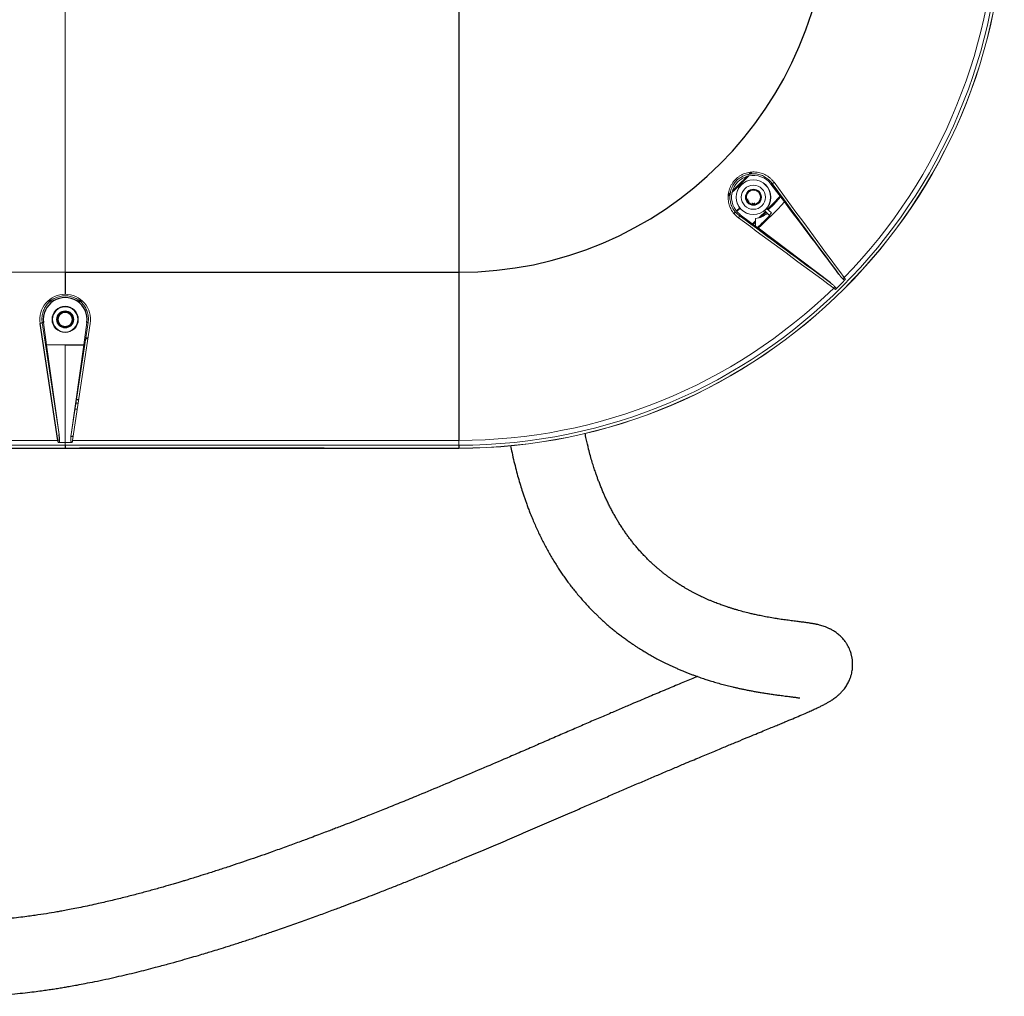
# Model space of a CAD drawing. Header units: millimetres. Extents: x 6 to 425, y 6 to 273.
# Tile 79 of 103: x 233 to 248, y 203 to 218. Entities that reach past the tile are written whole.
import ezdxf

# ---------------------------------------------------------------- set-up
doc = ezdxf.new("R2010")
doc.units = ezdxf.units.MM

msp = doc.modelspace()

# ---------------------------------------------------------------- linework, layer by layer
at = {"color": 144, "linetype": 'Continuous', "lineweight": 18}
for p, q in [((243.89, 215.344), (243.856, 215.308)), ((243.906, 215.346), (243.881, 215.319)), ((243.91, 215.344), (243.886, 215.317)), ((244.214, 215.18), (244.198, 215.167)), ((243.585, 215.023), (243.552, 214.992)), ((243.591, 215.043), (243.554, 215.009)), ((244.198, 215.167), (244.405, 214.894)), ((243.583, 215.014), (243.553, 214.986)), ((243.87, 214.907), (243.87, 214.907)), ((243.913, 214.882), (243.913, 214.882)), ((243.952, 214.882), (243.952, 214.882)), ((243.634, 214.722), (243.661, 214.745)), ((243.639, 214.716), (243.666, 214.74)), ((243.673, 214.757), (243.725, 214.804)), ((243.682, 214.754), (243.735, 214.801)), ((244.12, 214.747), (244.028, 214.657)), ((244.127, 214.739), (244.052, 214.665)), ((244.147, 214.717), (244.103, 214.766)), ((244.211, 214.726), (244.133, 214.796)), ((244.181, 214.683), (244.143, 214.721)), ((244.174, 214.689), (244.211, 214.726)), ((244.004, 214.493), (243.731, 214.7)), ((243.967, 214.606), (243.917, 214.56)), ((243.967, 214.585), (243.929, 214.55)), ((243.967, 214.522), (243.967, 214.644)), ((244.187, 214.676), (244.181, 214.683)), ((227.445, 213.824), (233.445, 213.824)), ((233.228, 213.385), (233.18, 213.385)), ((233.235, 213.39), (233.186, 213.39)), ((233.248, 213.4), (233.198, 213.4)), ((233.692, 213.4), (233.64, 213.4)), ((233.704, 213.39), (233.654, 213.39)), ((233.709, 213.385), (233.66, 213.385)), ((233.095, 213.057), (233.115, 213.059)), ((233.095, 213.057), (233.353, 211.354)), ((233.162, 212.716), (233.115, 213.059)), ((233.536, 211.354), (233.795, 213.057)), ((233.828, 213.043), (233.557, 211.262)), ((233.775, 213.059), (233.728, 212.716)), ((233.795, 213.057), (233.775, 213.059)), ((233.147, 212.825), (233.13, 212.825)), ((233.148, 212.82), (233.131, 212.82)), ((233.149, 212.809), (233.132, 212.809)), ((233.792, 212.809), (233.757, 212.809)), ((233.794, 212.82), (233.759, 212.82)), ((233.795, 212.825), (233.76, 212.825)), ((233.162, 212.716), (233.445, 212.716)), ((233.353, 211.354), (233.162, 212.716)), ((233.445, 212.716), (233.445, 211.228)), ((233.728, 212.716), (233.536, 211.354)), ((233.279, 211.883), (233.273, 211.883)), ((233.279, 211.879), (233.274, 211.879)), ((233.616, 211.88), (233.651, 211.88)), ((233.652, 211.886), (233.617, 211.886)), ((233.652, 211.883), (233.617, 211.883)), ((233.286, 211.83), (233.281, 211.83)), ((233.295, 211.739), (233.299, 211.739)), ((233.595, 211.739), (233.63, 211.739)), ((233.644, 211.83), (233.609, 211.83)), ((233.566, 211.319), (233.532, 211.319)), ((233.567, 211.327), (233.533, 211.327)), ((227.445, 211.262), (233.332, 211.262)), ((233.445, 211.188), (227.445, 211.188)), ((233.227, 211.142), (229.496, 211.142)), ((233.227, 211.144), (233.227, 211.143)), ((233.227, 211.142), (233.227, 211.143)), ((233.227, 211.143), (233.445, 211.143)), ((233.336, 211.228), (233.445, 211.228)), ((233.445, 211.228), (233.554, 211.228)), ((233.445, 211.188), (233.445, 211.228)), ((239.445, 211.188), (233.445, 211.188)), ((233.445, 211.143), (233.445, 211.144)), ((233.445, 211.143), (233.662, 211.143)), ((233.557, 211.262), (239.445, 211.262)), ((233.662, 211.143), (233.663, 211.142)), ((233.663, 211.144), (233.663, 211.142)), ((237.394, 211.142), (237.394, 211.144)), ((237.394, 211.144), (237.394, 211.143)), ((237.829, 211.143), (237.394, 211.143)), ((237.829, 211.143), (237.829, 211.144)), ((237.829, 211.143), (237.829, 211.142)), ((238.561, 211.142), (237.829, 211.142)), ((238.561, 211.142), (238.56, 211.144)), ((238.561, 211.143), (238.996, 211.143)), ((238.561, 211.142), (238.561, 211.143)), ((238.996, 211.143), (238.996, 211.144)), ((238.996, 211.144), (238.996, 211.142)), ((238.996, 211.143), (238.996, 211.142)), ((239.445, 211.142), (238.996, 211.142)), ((239.445, 211.188), (239.445, 211.262)), ((239.445, 211.142), (239.445, 211.144))]:
    msp.add_line(p, q, dxfattribs=at)
at = {"color": 7, "linetype": 'Continuous', "lineweight": 25}
for p, q in [((243.719, 214.685), (243.731, 214.7)), ((245.107, 213.662), (244.004, 214.493)), ((233.445, 213.824), (239.445, 213.824)), ((233.445, 213.824), (233.445, 213.489)), ((239.445, 213.824), (239.445, 211.262)), ((233.332, 211.262), (233.062, 213.043)), ((233.445, 212.716), (233.728, 212.716)), ((227.445, 211.144), (239.445, 211.144)), ((233.227, 211.142), (233.227, 211.144)), ((233.445, 211.188), (233.445, 211.146)), ((237.394, 211.142), (233.663, 211.142)), ((237.394, 211.142), (237.394, 211.143)), ((237.829, 211.144), (237.829, 211.142)), ((239.445, 211.188), (239.445, 211.144))]:
    msp.add_line(p, q, dxfattribs=at)
at = {"color": 144, "linetype": 'Continuous', "lineweight": 18, "flags": 128}
for points in [[(244.339, 214.982), (244.231, 214.867), (244.148, 214.782)], [(244.342, 214.978), (244.332, 214.968), (244.152, 214.779)], [(244.348, 214.97), (244.242, 214.856), (244.16, 214.772)], [(244.116, 214.75), (244.032, 214.668), (244.017, 214.654)], [(243.967, 214.599), (243.931, 214.566), (243.921, 214.557)]]:
    msp.add_lwpolyline(points, dxfattribs=at)
at = {"color": 144, "linetype": 'Continuous', "lineweight": 18}
for centre, radius in [((243.933, 214.966), 0.265), ((243.933, 214.966), 0.263), ((243.933, 214.966), 0.184), ((243.933, 214.966), 0.122), ((243.933, 214.966), 0.118), ((243.933, 214.966), 0.107), ((233.445, 213.105), 0.2), ((233.445, 213.105), 0.192), ((233.445, 213.105), 0.13), ((233.445, 213.105), 0.119), ((233.445, 213.105), 0.118), ((233.445, 213.105), 0.116), ((233.445, 213.105), 0.107)]:
    msp.add_circle(centre, radius, dxfattribs=at)
at = {"color": 7, "linetype": 'Continuous', "lineweight": 25}
msp.add_circle((233.445, 213.105), 0.119, dxfattribs=at)
for centre, radius, start, end in [((239.445, 219.454), 5.63, 270, 0), ((233.445, 213.105), 0.333, 352.1693, 187.8307)]:
    msp.add_arc(centre, radius, start, end, dxfattribs=at)
at = {"color": 144, "linetype": 'Continuous', "lineweight": 18}
for centre, radius, start, end in [((239.445, 219.454), 8.265, 270, 0), ((239.445, 219.454), 8.31, 270, 0), ((239.445, 219.454), 8.312, 270, 0), ((239.445, 219.454), 8.192, 315.7869, 0), ((243.933, 214.966), 0.333, 37.1693, 232.8307), ((239.445, 219.454), 6.069, 313.2941, 316.7059), ((239.445, 219.454), 6.064, 313.3649, 316.6351), ((239.445, 219.454), 6.054, 313.5297, 316.4703), ((244.214, 215.225), 0.046, 270.3932, 316.5237), ((239.445, 219.454), 6.738, 312.5883, 317.4117), ((243.933, 214.966), 0.324, 276.068, 310.6115), ((243.673, 214.685), 0.046, 313.4763, 359.6068), ((239.445, 219.454), 6.722, 312.5645, 314.789), ((239.445, 219.454), 8.225, 314.2409, 315.7591), ((245.262, 213.81), 0.0876, 289.4439, 308.6069), ((239.445, 219.454), 8.192, 270, 314.2131), ((245.089, 213.637), 0.0876, 321.3931, 340.5561), ((233.063, 213.088), 0.045, 268.5904, 315.1548), ((233.322, 211.349), 0.0872, 276.4395, 295.6186)]:
    msp.add_arc(centre, radius, start, end, dxfattribs=at)
for centre, major_axis, ratio, start_param, end_param in [((233.445, 213.101), (0, 0.387), 0.9999, 0, 1.721498), ((233.445, 213.101), (0, 0.387), 0.9999, 4.561687, 6.283185), ((233.57, 211.356), (0.024, 0.162), 0.203695, 1.616345, 2.162559), ((233.333, 211.288), (-0.0092, 0.1), 0.034973, 1.831741, 2.208361), ((233.556, 211.288), (0.0092, 0.1), 0.034973, 4.074825, 4.451445)]:
    msp.add_ellipse(centre, major_axis=major_axis, ratio=ratio, start_param=start_param, end_param=end_param, dxfattribs=at)
at = {"color": 7, "linetype": 'Continuous', "lineweight": 25}
msp.add_ellipse((233.319, 211.356), major_axis=(-0.024, 0.162), ratio=0.203695, start_param=4.120627, end_param=4.66684, dxfattribs=at)
at = {"color": 144, "linetype": 'Continuous', "lineweight": 18}
for points, knots in [([(233.445, 217.962), (233.445, 217.95), (233.445, 217.939), (233.445, 217.678), (233.445, 217.387), (233.445, 216.76), (233.445, 216.423), (233.445, 215.765), (233.445, 215.444), (233.445, 214.874), (233.445, 214.627), (233.445, 214.336), (233.445, 214.252), (233.445, 214.111), (233.445, 214.053), (233.445, 213.913), (233.445, 213.866), (233.445, 213.824)], [0.2440624, 0.2440624, 0.2440624, 0.2440624, 0.25, 0.25, 0.375, 0.375, 0.5, 0.5, 0.625, 0.625, 0.75, 0.75, 0.8125, 0.8125, 0.875, 0.875, 1, 1, 1, 1]), ([(243.705, 214.652), (243.683, 214.668), (243.662, 214.686), (243.635, 214.717), (243.627, 214.728), (243.611, 214.75), (243.603, 214.762), (243.583, 214.798), (243.572, 214.823), (243.56, 214.862), (243.557, 214.876), (243.552, 214.903), (243.55, 214.917), (243.547, 214.944), (243.547, 214.958), (243.548, 214.986), (243.549, 215), (243.554, 215.042), (243.561, 215.069), (243.575, 215.108), (243.58, 215.121), (243.593, 215.147), (243.6, 215.159), (243.623, 215.195), (243.64, 215.217), (243.671, 215.248), (243.681, 215.257), (243.703, 215.275), (243.715, 215.283), (243.739, 215.298), (243.751, 215.305), (243.776, 215.318), (243.789, 215.323), (243.829, 215.338), (243.856, 215.344), (243.912, 215.352), (243.94, 215.352), (243.981, 215.349), (243.995, 215.347), (244.023, 215.342), (244.036, 215.338), (244.075, 215.326), (244.101, 215.316), (244.137, 215.295), (244.148, 215.288), (244.171, 215.272), (244.181, 215.264), (244.202, 215.246), (244.212, 215.236), (244.23, 215.216), (244.239, 215.205), (244.247, 215.194)], [0, 0, 0, 0, 0.0625, 0.0625, 0.09375, 0.09375, 0.125, 0.125, 0.1875, 0.1875, 0.21875, 0.21875, 0.25, 0.25, 0.28125, 0.28125, 0.3125, 0.3125, 0.375, 0.375, 0.40625, 0.40625, 0.4375, 0.4375, 0.5, 0.5, 0.53125, 0.53125, 0.5625, 0.5625, 0.59375, 0.59375, 0.625, 0.625, 0.6875, 0.6875, 0.75, 0.75, 0.78125, 0.78125, 0.8125, 0.8125, 0.875, 0.875, 0.90625, 0.90625, 0.9375, 0.9375, 0.96875, 0.96875, 1, 1, 1, 1]), ([(244.214, 215.18), (244.207, 215.19), (244.199, 215.199), (244.182, 215.218), (244.173, 215.227), (244.154, 215.243), (244.144, 215.251), (244.124, 215.265), (244.114, 215.272), (244.081, 215.291), (244.058, 215.301), (244.01, 215.316), (243.985, 215.321), (243.934, 215.325), (243.909, 215.325), (243.858, 215.318), (243.833, 215.312), (243.796, 215.299), (243.784, 215.294), (243.761, 215.282), (243.75, 215.276), (243.717, 215.255), (243.696, 215.239), (243.659, 215.202), (243.643, 215.181), (243.622, 215.148), (243.616, 215.137), (243.605, 215.114), (243.6, 215.102), (243.587, 215.065), (243.581, 215.041), (243.576, 215.002), (243.575, 214.989), (243.574, 214.964), (243.575, 214.951), (243.577, 214.926), (243.579, 214.914), (243.584, 214.889), (243.587, 214.877), (243.598, 214.841), (243.608, 214.818), (243.627, 214.785), (243.633, 214.774), (243.648, 214.754), (243.656, 214.744), (243.68, 214.716), (243.699, 214.7), (243.719, 214.685)], [0, 0, 0, 0, 0.03125, 0.03125, 0.0625, 0.0625, 0.09375, 0.09375, 0.125, 0.125, 0.1875, 0.1875, 0.25, 0.25, 0.3125, 0.3125, 0.375, 0.375, 0.40625, 0.40625, 0.4375, 0.4375, 0.5, 0.5, 0.5625, 0.5625, 0.59375, 0.59375, 0.625, 0.625, 0.6875, 0.6875, 0.71875, 0.71875, 0.75, 0.75, 0.78125, 0.78125, 0.8125, 0.8125, 0.875, 0.875, 0.90625, 0.90625, 0.9375, 0.9375, 1, 1, 1, 1]), ([(243.85, 214.941), (243.847, 214.938), (243.845, 214.934), (243.844, 214.925), (243.845, 214.92), (243.849, 214.913), (243.853, 214.91), (243.861, 214.906), (243.865, 214.906), (243.87, 214.907)], [0, 0, 0, 0, 0.25, 0.25, 0.5, 0.5, 0.75, 0.75, 1, 1, 1, 1]), ([(243.913, 214.882), (243.914, 214.878), (243.917, 214.874), (243.924, 214.869), (243.928, 214.867), (243.937, 214.867), (243.941, 214.869), (243.948, 214.874), (243.951, 214.878), (243.952, 214.882)], [0, 0, 0, 0, 0.25, 0.25, 0.5, 0.5, 0.75, 0.75, 1, 1, 1, 1]), ([(245.236, 213.792), (245.245, 213.78), (245.253, 213.769), (245.272, 213.748), (245.281, 213.737), (245.291, 213.727)], [0, 0, 0, 0, 0.5, 0.5, 1, 1, 1, 1]), ([(245.291, 213.727), (245.294, 213.724), (245.297, 213.721), (245.304, 213.716), (245.308, 213.713), (245.317, 213.71), (245.321, 213.709), (245.33, 213.71), (245.334, 213.712), (245.338, 213.715)], [0, 0, 0, 0, 0.25, 0.25, 0.5, 0.5, 0.75, 0.75, 1, 1, 1, 1]), ([(245.316, 213.742), (245.32, 213.737), (245.324, 213.732), (245.331, 213.723), (245.334, 213.719), (245.338, 213.715)], [0, 0, 0, 0, 0.5, 0.5, 1, 1, 1, 1]), ([(245.107, 213.662), (245.118, 213.654), (245.129, 213.645), (245.151, 213.627), (245.161, 213.618), (245.171, 213.608)], [0, 0, 0, 0, 0.5, 0.5, 1, 1, 1, 1]), ([(245.183, 213.561), (245.179, 213.564), (245.175, 213.568), (245.166, 213.575), (245.162, 213.579), (245.157, 213.582)], [0, 0, 0, 0, 0.5, 0.5, 1, 1, 1, 1]), ([(245.171, 213.608), (245.175, 213.605), (245.178, 213.601), (245.183, 213.594), (245.185, 213.59), (245.189, 213.582), (245.19, 213.578), (245.189, 213.569), (245.187, 213.564), (245.183, 213.561)], [0, 0, 0, 0, 0.25, 0.25, 0.5, 0.5, 0.75, 0.75, 1, 1, 1, 1]), ([(233.445, 213.464), (233.432, 213.464), (233.419, 213.464), (233.393, 213.461), (233.38, 213.459), (233.342, 213.45), (233.317, 213.442), (233.282, 213.425), (233.271, 213.419), (233.249, 213.406), (233.238, 213.398), (233.218, 213.383), (233.209, 213.374), (233.19, 213.357), (233.181, 213.347), (233.157, 213.318), (233.143, 213.297), (233.126, 213.264), (233.12, 213.252), (233.111, 213.229), (233.107, 213.217), (233.097, 213.181), (233.093, 213.157), (233.09, 213.106), (233.091, 213.081), (233.095, 213.057)], [0, 0, 0, 0, 0.0625, 0.0625, 0.125, 0.125, 0.25, 0.25, 0.3125, 0.3125, 0.375, 0.375, 0.4375, 0.4375, 0.5, 0.5, 0.625, 0.625, 0.6875, 0.6875, 0.75, 0.75, 0.875, 0.875, 1, 1, 1, 1]), ([(233.795, 213.057), (233.797, 213.069), (233.798, 213.081), (233.799, 213.106), (233.799, 213.119), (233.797, 213.157), (233.793, 213.181), (233.779, 213.229), (233.77, 213.253), (233.747, 213.297), (233.733, 213.318), (233.708, 213.347), (233.699, 213.357), (233.681, 213.374), (233.671, 213.383), (233.651, 213.398), (233.641, 213.405), (233.619, 213.419), (233.607, 213.425), (233.572, 213.442), (233.548, 213.45), (233.51, 213.459), (233.497, 213.461), (233.471, 213.464), (233.458, 213.464), (233.445, 213.464)], [0, 0, 0, 0, 0.0625, 0.0625, 0.125, 0.125, 0.25, 0.25, 0.375, 0.375, 0.5, 0.5, 0.5625, 0.5625, 0.625, 0.625, 0.6875, 0.6875, 0.75, 0.75, 0.875, 0.875, 0.9375, 0.9375, 1, 1, 1, 1]), ([(233.36, 211.27), (233.36, 211.266), (233.36, 211.261), (233.359, 211.252), (233.358, 211.248), (233.354, 211.24), (233.352, 211.236), (233.345, 211.23), (233.34, 211.228), (233.336, 211.228)], [0, 0, 0, 0, 0.25, 0.25, 0.5, 0.5, 0.75, 0.75, 1, 1, 1, 1]), ([(233.53, 211.27), (233.53, 211.266), (233.53, 211.261), (233.531, 211.252), (233.532, 211.248), (233.536, 211.24), (233.538, 211.236), (233.545, 211.23), (233.549, 211.228), (233.554, 211.228)], [0, 0, 0, 0, 0.25, 0.25, 0.5, 0.5, 0.75, 0.75, 1, 1, 1, 1])]:
    msp.add_open_spline(points, degree=3, knots=knots, dxfattribs=at)
at = {"color": 7, "linetype": 'Continuous', "lineweight": 25}
for points, knots in [([(239.445, 217.962), (239.445, 217.87), (239.445, 217.771), (239.445, 217.564), (239.445, 217.455), (239.445, 217.229), (239.445, 217.112), (239.445, 216.872), (239.445, 216.626), (239.445, 216.375), (239.445, 216.125), (239.445, 216.001), (239.445, 215.633), (239.445, 215.396), (239.445, 214.963), (239.445, 214.767), (239.445, 214.516), (239.445, 214.44), (239.445, 214.302), (239.445, 214.241), (239.445, 214.133), (239.445, 214.086), (239.445, 214.026), (239.445, 214.008), (239.445, 213.975), (239.445, 213.899), (239.445, 213.855), (239.445, 213.824)], [0, 0, 0, 0, 0.0625, 0.0625, 0.125, 0.125, 0.1875, 0.1875, 0.25, 0.3125, 0.3125, 0.375, 0.375, 0.5, 0.5, 0.625, 0.625, 0.6875, 0.6875, 0.75, 0.75, 0.8125, 0.8125, 0.84375, 0.84375, 0.875, 1, 1, 1, 1]), ([(228.617, 205.726), (228.617, 205.698), (228.619, 205.61), (228.628, 205.478), (228.642, 205.335), (228.657, 205.219), (228.672, 205.127), (228.686, 205.053), (228.707, 204.95), (228.741, 204.808), (228.785, 204.665), (228.824, 204.555), (228.852, 204.483), (228.879, 204.419), (228.906, 204.359), (228.936, 204.296), (228.973, 204.224), (229.016, 204.146), (229.06, 204.074), (229.101, 204.011), (229.141, 203.953), (229.185, 203.893), (229.235, 203.829), (229.287, 203.767), (229.333, 203.716), (229.368, 203.679), (229.399, 203.647), (229.432, 203.615), (229.474, 203.576), (229.527, 203.528), (229.587, 203.478), (229.649, 203.429), (229.709, 203.384), (229.774, 203.34), (229.849, 203.291), (229.929, 203.243), (230.007, 203.2), (230.081, 203.163), (230.16, 203.125), (230.246, 203.087), (230.333, 203.053), (230.416, 203.022), (230.502, 202.993), (230.6, 202.963), (230.706, 202.934), (230.809, 202.909), (230.908, 202.888), (231.004, 202.87), (231.1, 202.854), (231.192, 202.84), (231.286, 202.829), (231.382, 202.819), (231.486, 202.81), (231.601, 202.802), (231.734, 202.797), (231.879, 202.794), (232.035, 202.794), (232.199, 202.799), (232.372, 202.807), (232.546, 202.819), (232.712, 202.834), (232.864, 202.851), (232.994, 202.867), (233.104, 202.882), (233.197, 202.895), (233.284, 202.908), (233.367, 202.921), (233.448, 202.935), (233.534, 202.949), (233.634, 202.967), (233.756, 202.991), (233.902, 203.019), (234.061, 203.053), (234.273, 203.1), (234.526, 203.159), (234.788, 203.226), (235.007, 203.285), (235.18, 203.333), (235.334, 203.377), (235.467, 203.415), (235.577, 203.448), (235.682, 203.48), (235.797, 203.515), (235.94, 203.56), (236.104, 203.612), (236.278, 203.669), (236.452, 203.727), (236.645, 203.793), (236.856, 203.866), (237.085, 203.947), (237.303, 204.026), (237.503, 204.099), (237.678, 204.165), (237.827, 204.221), (237.958, 204.271), (238.089, 204.321), (238.239, 204.38), (238.408, 204.446), (238.59, 204.518), (238.775, 204.592), (238.968, 204.67), (239.158, 204.748), (239.345, 204.824), (239.567, 204.917), (239.824, 205.024), (240.113, 205.147), (240.396, 205.267), (240.678, 205.389), (240.964, 205.512), (241.22, 205.623), (241.445, 205.721), (241.638, 205.804), (241.83, 205.888), (242.02, 205.97), (242.207, 206.05), (242.391, 206.128), (242.571, 206.205), (242.747, 206.279), (242.942, 206.362), (243.145, 206.447), (243.348, 206.532), (243.527, 206.606), (243.691, 206.674), (243.837, 206.735), (243.969, 206.789), (244.083, 206.836), (244.182, 206.877), (244.268, 206.913), (244.345, 206.944), (244.435, 206.982), (244.537, 207.025), (244.647, 207.071), (244.738, 207.111), (244.814, 207.144), (244.876, 207.173), (244.931, 207.198), (244.973, 207.219), (245.005, 207.236), (245.03, 207.249), (245.053, 207.261), (245.074, 207.273), (245.091, 207.283), (245.112, 207.296), (245.134, 207.31), (245.161, 207.329), (245.192, 207.352), (245.226, 207.38), (245.261, 207.413), (245.292, 207.446), (245.318, 207.477), (245.339, 207.506), (245.358, 207.536), (245.376, 207.567), (245.394, 207.604), (245.413, 207.65), (245.426, 207.694), (245.435, 207.735), (245.441, 207.771), (245.444, 207.801), (245.445, 207.826), (245.446, 207.848), (245.445, 207.878), (245.442, 207.917), (245.435, 207.958), (245.428, 207.99), (245.421, 208.017), (245.411, 208.049), (245.395, 208.089), (245.38, 208.121), (245.366, 208.145), (245.359, 208.157), (245.351, 208.17), (245.34, 208.186), (245.326, 208.206), (245.307, 208.23), (245.282, 208.259), (245.255, 208.285), (245.229, 208.308), (245.204, 208.328), (245.169, 208.353), (245.132, 208.375), (245.095, 208.394), (245.053, 208.412), (245.013, 208.427), (244.976, 208.439), (244.943, 208.449), (244.916, 208.455), (244.895, 208.46), (244.88, 208.463), (244.864, 208.466), (244.845, 208.469), (244.822, 208.473), (244.798, 208.477), (244.772, 208.481), (244.745, 208.485), (244.715, 208.489), (244.684, 208.493), (244.65, 208.497), (244.613, 208.502), (244.573, 208.507), (244.531, 208.512), (244.487, 208.518), (244.443, 208.524), (244.399, 208.53), (244.355, 208.536), (244.309, 208.543), (244.262, 208.551), (244.214, 208.559), (244.166, 208.567), (244.121, 208.575), (244.077, 208.584), (244.037, 208.592), (243.998, 208.6), (243.963, 208.608), (243.93, 208.615), (243.899, 208.622), (243.849, 208.634), (243.777, 208.652), (243.708, 208.671), (243.663, 208.685), (243.642, 208.691), (243.621, 208.697), (243.6, 208.704), (243.578, 208.711), (243.555, 208.718), (243.53, 208.726), (243.502, 208.736), (243.471, 208.747), (243.438, 208.759), (243.402, 208.772), (243.364, 208.786), (243.327, 208.801), (243.287, 208.817), (243.246, 208.835), (243.203, 208.854), (243.163, 208.872), (243.125, 208.89), (243.086, 208.909), (243.046, 208.929), (243.007, 208.95), (242.969, 208.97), (242.932, 208.991), (242.898, 209.011), (242.867, 209.029), (242.839, 209.046), (242.81, 209.064), (242.78, 209.083), (242.748, 209.105), (242.712, 209.129), (242.677, 209.154), (242.641, 209.179), (242.606, 209.205), (242.569, 209.234), (242.531, 209.265), (242.492, 209.297), (242.455, 209.328), (242.422, 209.358), (242.39, 209.387), (242.357, 209.418), (242.319, 209.455), (242.276, 209.499), (242.232, 209.545), (242.188, 209.594), (242.145, 209.644), (242.103, 209.695), (242.065, 209.744), (242.028, 209.792), (241.994, 209.84), (241.96, 209.889), (241.925, 209.941), (241.891, 209.994), (241.859, 210.048), (241.827, 210.102), (241.795, 210.159), (241.764, 210.217), (241.734, 210.275), (241.705, 210.335), (241.678, 210.393), (241.652, 210.451), (241.628, 210.507), (241.604, 210.567), (241.581, 210.626), (241.56, 210.681), (241.542, 210.732), (241.523, 210.787), (241.501, 210.853), (241.476, 210.934), (241.449, 211.026), (241.418, 211.143), (241.391, 211.256), (241.373, 211.343), (241.368, 211.371)], [0, 0, 0, 0, 0.001269, 0.003957, 0.006261, 0.008182, 0.009721, 0.010901, 0.012006, 0.015068, 0.018421, 0.019947, 0.021359, 0.022632, 0.023765, 0.024997, 0.026559, 0.028335, 0.030046, 0.031452, 0.032705, 0.034156, 0.035819, 0.037568, 0.038971, 0.039989, 0.040699, 0.041638, 0.04281, 0.044198, 0.046079, 0.047702, 0.049111, 0.050724, 0.05263, 0.054841, 0.056624, 0.058244, 0.060083, 0.06225, 0.064335, 0.066084, 0.0679, 0.070155, 0.072662, 0.074924, 0.076921, 0.079185, 0.081122, 0.083135, 0.085054, 0.087089, 0.08924, 0.09158, 0.094314, 0.097455, 0.100473, 0.103793, 0.107286, 0.110742, 0.114066, 0.11701, 0.119559, 0.12155, 0.123258, 0.124882, 0.126443, 0.12794, 0.129387, 0.131237, 0.133506, 0.13619, 0.139215, 0.142182, 0.147658, 0.152672, 0.155971, 0.158955, 0.161559, 0.163789, 0.165651, 0.167097, 0.169007, 0.171373, 0.174163, 0.177014, 0.179801, 0.182525, 0.186167, 0.189689, 0.19308, 0.196129, 0.198679, 0.200859, 0.202681, 0.204368, 0.206522, 0.209158, 0.211548, 0.214193, 0.21685, 0.219417, 0.221896, 0.224289, 0.228175, 0.231832, 0.235299, 0.238764, 0.242263, 0.245804, 0.248199, 0.250633, 0.253122, 0.255684, 0.258344, 0.261127, 0.264062, 0.267175, 0.270396, 0.275281, 0.280215, 0.285167, 0.2901, 0.295332, 0.300439, 0.305367, 0.310068, 0.314495, 0.318626, 0.322766, 0.330672, 0.338989, 0.347713, 0.354522, 0.361546, 0.368415, 0.374921, 0.378807, 0.382526, 0.386071, 0.389434, 0.392651, 0.39491, 0.397524, 0.400499, 0.403845, 0.407569, 0.411679, 0.416186, 0.419325, 0.422121, 0.424568, 0.426662, 0.428399, 0.430768, 0.432851, 0.434652, 0.43644, 0.437818, 0.438799, 0.439641, 0.440448, 0.442305, 0.443934, 0.444663, 0.445353, 0.446325, 0.447693, 0.449468, 0.449875, 0.450299, 0.45074, 0.451233, 0.452011, 0.453719, 0.455618, 0.457536, 0.459472, 0.461428, 0.463403, 0.468136, 0.472818, 0.478022, 0.482812, 0.487179, 0.491382, 0.495083, 0.498277, 0.501076, 0.503986, 0.508445, 0.513256, 0.518423, 0.52395, 0.529842, 0.535985, 0.542487, 0.549349, 0.556574, 0.564323, 0.572416, 0.580406, 0.588157, 0.595663, 0.60292, 0.609923, 0.617768, 0.625259, 0.63239, 0.639159, 0.645563, 0.6516, 0.656954, 0.661981, 0.666678, 0.671046, 0.675164, 0.688128, 0.700942, 0.703797, 0.706643, 0.709481, 0.71231, 0.715132, 0.718165, 0.721575, 0.725359, 0.729517, 0.734044, 0.738938, 0.744103, 0.749066, 0.753765, 0.759795, 0.765332, 0.770379, 0.774942, 0.780182, 0.785263, 0.790185, 0.79495, 0.799589, 0.804437, 0.80787, 0.811435, 0.815131, 0.818956, 0.823005, 0.827479, 0.832375, 0.836504, 0.840881, 0.845502, 0.850358, 0.855258, 0.859766, 0.86397, 0.867873, 0.871523, 0.876758, 0.882093, 0.887521, 0.893035, 0.898419, 0.903615, 0.908447, 0.912927, 0.917179, 0.921422, 0.925669, 0.930188, 0.933995, 0.938017, 0.94216, 0.946132, 0.949914, 0.953531, 0.957372, 0.960329, 0.963457, 0.966727, 0.96979, 0.972532, 0.974967, 0.97716, 0.980375, 0.983898, 0.98769, 0.991698, 0.997331, 1, 1, 1, 1]), ([(240.232, 211.184), (240.239, 211.147), (240.256, 211.063), (240.284, 210.94), (240.316, 210.814), (240.348, 210.694), (240.381, 210.583), (240.409, 210.491), (240.433, 210.42), (240.453, 210.361), (240.474, 210.302), (240.497, 210.239), (240.526, 210.163), (240.56, 210.081), (240.596, 209.995), (240.633, 209.913), (240.669, 209.836), (240.706, 209.76), (240.744, 209.685), (240.785, 209.609), (240.826, 209.535), (240.87, 209.46), (240.914, 209.388), (240.958, 209.318), (241, 209.255), (241.042, 209.194), (241.085, 209.133), (241.13, 209.073), (241.178, 209.011), (241.229, 208.947), (241.283, 208.882), (241.34, 208.817), (241.398, 208.754), (241.45, 208.699), (241.495, 208.652), (241.535, 208.613), (241.575, 208.575), (241.615, 208.537), (241.658, 208.498), (241.702, 208.459), (241.75, 208.418), (241.799, 208.377), (241.853, 208.334), (241.909, 208.291), (241.967, 208.248), (242.02, 208.209), (242.07, 208.175), (242.115, 208.144), (242.157, 208.116), (242.207, 208.085), (242.265, 208.049), (242.329, 208.011), (242.395, 207.974), (242.465, 207.935), (242.542, 207.895), (242.608, 207.862), (242.662, 207.837), (242.706, 207.816), (242.753, 207.795), (242.803, 207.773), (242.854, 207.752), (242.904, 207.732), (242.953, 207.712), (243.003, 207.693), (243.05, 207.676), (243.093, 207.661), (243.134, 207.646), (243.173, 207.633), (243.209, 207.621), (243.242, 207.611), (243.293, 207.595), (243.362, 207.574), (243.449, 207.55), (243.535, 207.527), (243.607, 207.51), (243.667, 207.496), (243.716, 207.484), (243.769, 207.473), (243.825, 207.462), (243.883, 207.45), (243.944, 207.439), (244.006, 207.428), (244.071, 207.417), (244.137, 207.407), (244.203, 207.397), (244.27, 207.388), (244.328, 207.38), (244.378, 207.374), (244.418, 207.368), (244.454, 207.364), (244.487, 207.36), (244.516, 207.356), (244.541, 207.353), (244.564, 207.35), (244.584, 207.347), (244.602, 207.344), (244.616, 207.342), (244.627, 207.34), (244.634, 207.339), (244.639, 207.338), (244.643, 207.338), (244.642, 207.338), (244.642, 207.338)], [0, 0, 0, 0, 0.006157, 0.013851, 0.021573, 0.029326, 0.037016, 0.044053, 0.048521, 0.05264, 0.057069, 0.06198, 0.067388, 0.075137, 0.082658, 0.089689, 0.097046, 0.104047, 0.111379, 0.119067, 0.127083, 0.134887, 0.143567, 0.151657, 0.159278, 0.16688, 0.174616, 0.182552, 0.19106, 0.200164, 0.209879, 0.220179, 0.23051, 0.240684, 0.247746, 0.254721, 0.261605, 0.268576, 0.276063, 0.283943, 0.292354, 0.301297, 0.310197, 0.321161, 0.331436, 0.341002, 0.349842, 0.357943, 0.365333, 0.372404, 0.384784, 0.39639, 0.407215, 0.421018, 0.435499, 0.450666, 0.458267, 0.466563, 0.475563, 0.485272, 0.495696, 0.504931, 0.514669, 0.524625, 0.533948, 0.542573, 0.550497, 0.558928, 0.566372, 0.572939, 0.57939, 0.598176, 0.617143, 0.636281, 0.655591, 0.666388, 0.678202, 0.691033, 0.704876, 0.719727, 0.73558, 0.752425, 0.770251, 0.789042, 0.808781, 0.829444, 0.851006, 0.865825, 0.880074, 0.893676, 0.906636, 0.918956, 0.930642, 0.9417, 0.952879, 0.963348, 0.973113, 0.982183, 0.987532, 0.99261, 0.997575, 1, 1, 1, 1]), ([(243.08, 207.665), (243.048, 207.652), (242.957, 207.615), (242.781, 207.541), (242.56, 207.449), (242.326, 207.35), (242.107, 207.257), (241.902, 207.17), (241.716, 207.09), (241.52, 207.005), (241.316, 206.917), (241.106, 206.826), (240.89, 206.733), (240.67, 206.637), (240.446, 206.54), (240.178, 206.425), (239.866, 206.291), (239.51, 206.14), (239.149, 205.988), (238.827, 205.854), (238.547, 205.74), (238.32, 205.648), (238.115, 205.566), (237.936, 205.496), (237.784, 205.436), (237.663, 205.39), (237.57, 205.354), (237.489, 205.323), (237.402, 205.29), (237.3, 205.251), (237.168, 205.202), (237.003, 205.14), (236.806, 205.069), (236.558, 204.98), (236.266, 204.878), (235.987, 204.784), (235.76, 204.71), (235.595, 204.657), (235.46, 204.615), (235.358, 204.583), (235.284, 204.561), (235.22, 204.542), (235.157, 204.523), (235.062, 204.495), (234.927, 204.456), (234.757, 204.408), (234.574, 204.359), (234.385, 204.31), (234.185, 204.26), (234.005, 204.218), (233.847, 204.183), (233.718, 204.156), (233.596, 204.131), (233.489, 204.11), (233.398, 204.093), (233.289, 204.074), (233.154, 204.051), (233.01, 204.03), (232.881, 204.012), (232.763, 203.997), (232.627, 203.982), (232.476, 203.968), (232.32, 203.956), (232.166, 203.948), (232.015, 203.944), (231.874, 203.944), (231.745, 203.947), (231.637, 203.952), (231.543, 203.959), (231.46, 203.967), (231.385, 203.975), (231.317, 203.984), (231.254, 203.994), (231.189, 204.005), (231.118, 204.019), (231.013, 204.042), (230.891, 204.075), (230.754, 204.122), (230.633, 204.172), (230.533, 204.223), (230.454, 204.269), (230.392, 204.31), (230.334, 204.353), (230.277, 204.4), (230.226, 204.447), (230.19, 204.484), (230.161, 204.515), (230.133, 204.548), (230.105, 204.583), (230.081, 204.616), (230.059, 204.647), (230.036, 204.682), (230.011, 204.724), (229.985, 204.77), (229.963, 204.814), (229.945, 204.852), (229.928, 204.89), (229.907, 204.943), (229.882, 205.011), (229.857, 205.093), (229.835, 205.175), (229.82, 205.246), (229.807, 205.311), (229.797, 205.375), (229.785, 205.458), (229.775, 205.564), (229.768, 205.658), (229.767, 205.719), (229.767, 205.735)], [0, 0, 0, 0, 0.010136, 0.029493, 0.048356, 0.064425, 0.0801, 0.090371, 0.100546, 0.110685, 0.120757, 0.130715, 0.140656, 0.150656, 0.160784, 0.171089, 0.186959, 0.203404, 0.220465, 0.23815, 0.250276, 0.261901, 0.272406, 0.281694, 0.289682, 0.296302, 0.300781, 0.304709, 0.309407, 0.314967, 0.321408, 0.331216, 0.342593, 0.354725, 0.373688, 0.393567, 0.404344, 0.414925, 0.423842, 0.429431, 0.433948, 0.437608, 0.441548, 0.445926, 0.455814, 0.467428, 0.479146, 0.491748, 0.505212, 0.519537, 0.528617, 0.537986, 0.546727, 0.554373, 0.560917, 0.566358, 0.578057, 0.590858, 0.598389, 0.607436, 0.617992, 0.630035, 0.64278, 0.655718, 0.668057, 0.680934, 0.692191, 0.701848, 0.710139, 0.717884, 0.725166, 0.73161, 0.73765, 0.743814, 0.751063, 0.75948, 0.777209, 0.79116, 0.807952, 0.822251, 0.831705, 0.841672, 0.849668, 0.859544, 0.86915, 0.87514, 0.879441, 0.885067, 0.890823, 0.895823, 0.900084, 0.904648, 0.910272, 0.916773, 0.922059, 0.926153, 0.930235, 0.934847, 0.943129, 0.951058, 0.958313, 0.965422, 0.969226, 0.974122, 0.980368, 0.98797, 0.996946, 1, 1, 1, 1])]:
    msp.add_open_spline(points, degree=3, knots=knots, dxfattribs=at)
msp.add_open_spline([(245.236, 213.792), (244.896, 214.254), (244.555, 214.717), (244.214, 215.18)], degree=3, dxfattribs=at)
at = {"color": 144, "linetype": 'Continuous', "lineweight": 18}
for points in [[(244.247, 215.194), (244.604, 214.71), (244.96, 214.226), (245.316, 213.742)], [(244.405, 214.894), (244.682, 214.527), (244.959, 214.159), (245.236, 213.792)], [(245.157, 213.582), (244.673, 213.939), (244.189, 214.295), (243.705, 214.652)], [(243.719, 214.685), (244.182, 214.344), (244.644, 214.003), (245.107, 213.662)]]:
    msp.add_open_spline(points, degree=3, dxfattribs=at)

doc.saveas('drawing.dxf')
